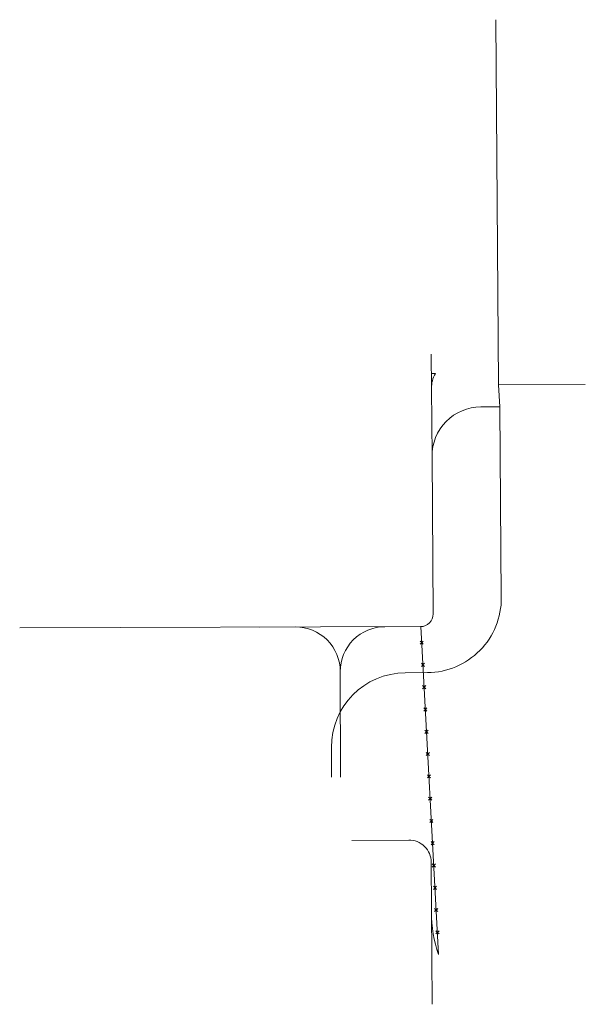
# Model space of a CAD drawing. Header units: feet. Extents: x 0 to 2273875, y 15 to 502940.
# Tile 2 of 2: x 2273495 to 2273875, y 502278 to 502940. Entities that reach past the tile are written whole.
import ezdxf

# ---------------------------------------------------------------- set-up
doc = ezdxf.new("R2010")
doc.units = ezdxf.units.FT
doc.header["$LTSCALE"] = 20
doc.header["$MEASUREMENT"] = 0
doc.linetypes.add('teleex', pattern=[0])
doc.layers.add('UT_X_Telecom', color=7, linetype='teleex', lineweight=15, true_color=0xff8000)

msp = doc.modelspace()

# ---------------------------------------------------------------- linework, layer by layer
at = {"layer": 'UT_X_Telecom'}
for points, elevation in [([(2273817.49, 502680.01), (2273816.41, 502694.77), (2273814.79, 502940.08)], 1153.73), ([(2273774.16, 502702.23), (2273771.48, 502702.22)], 1154.07), ([(2273816.41, 502694.77), (2273874.79, 502694.96)], 1153.37)]:
    msp.add_lwpolyline(points, dxfattribs=dict(at, elevation=elevation))
for points in [[(2273771.38, 502715.37), (2273771.88, 502646.68)], [(2273764.38, 502532.23), (2273494.98, 502531.48)], [(2273776.31, 502311.78), (2273764.38, 502532.23)], [(2273763.9, 502520.41), (2273766.02, 502522.53)], [(2273766.02, 502520.41), (2273764.96, 502521.47), (2273763.9, 502522.53)], [(2273764.71, 502505.43), (2273766.83, 502507.56)], [(2273766.83, 502505.43), (2273765.77, 502506.49), (2273764.71, 502507.56)], [(2273765.52, 502490.46), (2273767.64, 502492.58)], [(2273767.64, 502490.46), (2273766.58, 502491.52), (2273765.52, 502492.58)], [(2273766.33, 502475.48), (2273768.45, 502477.6)], [(2273768.45, 502475.48), (2273767.39, 502476.54), (2273766.33, 502477.6)], [(2273767.14, 502460.5), (2273769.26, 502462.62)], [(2273769.26, 502460.5), (2273768.2, 502461.56), (2273767.14, 502462.62)], [(2273767.95, 502445.52), (2273770.07, 502447.64)], [(2273770.07, 502445.52), (2273769.01, 502446.58), (2273767.95, 502447.64)], [(2273768.76, 502430.54), (2273770.89, 502432.66)], [(2273770.89, 502430.54), (2273769.82, 502431.6), (2273768.76, 502432.66)], [(2273769.57, 502415.57), (2273771.7, 502417.69)], [(2273771.7, 502415.57), (2273770.63, 502416.63), (2273769.57, 502417.69)], [(2273770.38, 502400.59), (2273772.51, 502402.71)], [(2273772.51, 502400.59), (2273771.45, 502401.65), (2273770.38, 502402.71)], [(2273771.19, 502385.61), (2273773.32, 502387.73)], [(2273773.32, 502385.61), (2273772.26, 502386.67), (2273771.19, 502387.73)], [(2273772.01, 502370.63), (2273774.13, 502372.75)], [(2273774.13, 502370.63), (2273773.07, 502371.69), (2273772.01, 502372.75)], [(2273772.82, 502355.65), (2273774.94, 502357.77)], [(2273774.94, 502355.65), (2273773.88, 502356.71), (2273772.82, 502357.77)], [(2273773.63, 502340.67), (2273775.75, 502342.8)], [(2273775.75, 502340.67), (2273774.69, 502341.74), (2273773.63, 502342.8)], [(2273774.44, 502325.7), (2273776.56, 502327.82)], [(2273776.56, 502325.7), (2273775.5, 502326.76), (2273774.44, 502327.82)]]:
    msp.add_lwpolyline(points, dxfattribs=at)
at = {"layer": 'UT_X_Telecom', "elevation": 1154.07}
msp.add_lwpolyline([(2273774.16, 502702.23, 0.150913), (2273771.55, 502692.27)], format="xyb", dxfattribs=at)
at = {"layer": 'UT_X_Telecom'}
for points in [[(2273704.35, 502431.14), (2273704.3, 502451.09, -0.41292), (2273753.94, 502501.22), (2273768.78, 502501.33, 0.414214), (2273818.41, 502551.69), (2273817.49, 502680.01)], [(2273764.17, 502532.23, 0.415508), (2273772.64, 502540.79), (2273771.88, 502646.68, -0.414214), (2273804.64, 502679.91), (2273817.49, 502680.01)], [(2273710.24, 502502.08, 0.414214), (2273680.16, 502532), (2273655.94, 502531.93)], [(2273710.44, 502431.14), (2273710.24, 502502.08, -0.414214), (2273740.16, 502532.16), (2273764.38, 502532.23)], [(2273717.95, 502388.54), (2273756.24, 502388.82, -0.414214), (2273771.35, 502373.92), (2273772.04, 502278.41)], [(2273776.31, 502311.78, -0.090642), (2273771.59, 502340.36)]]:
    msp.add_lwpolyline(points, format="xyb", dxfattribs=at)

doc.saveas('drawing.dxf')
